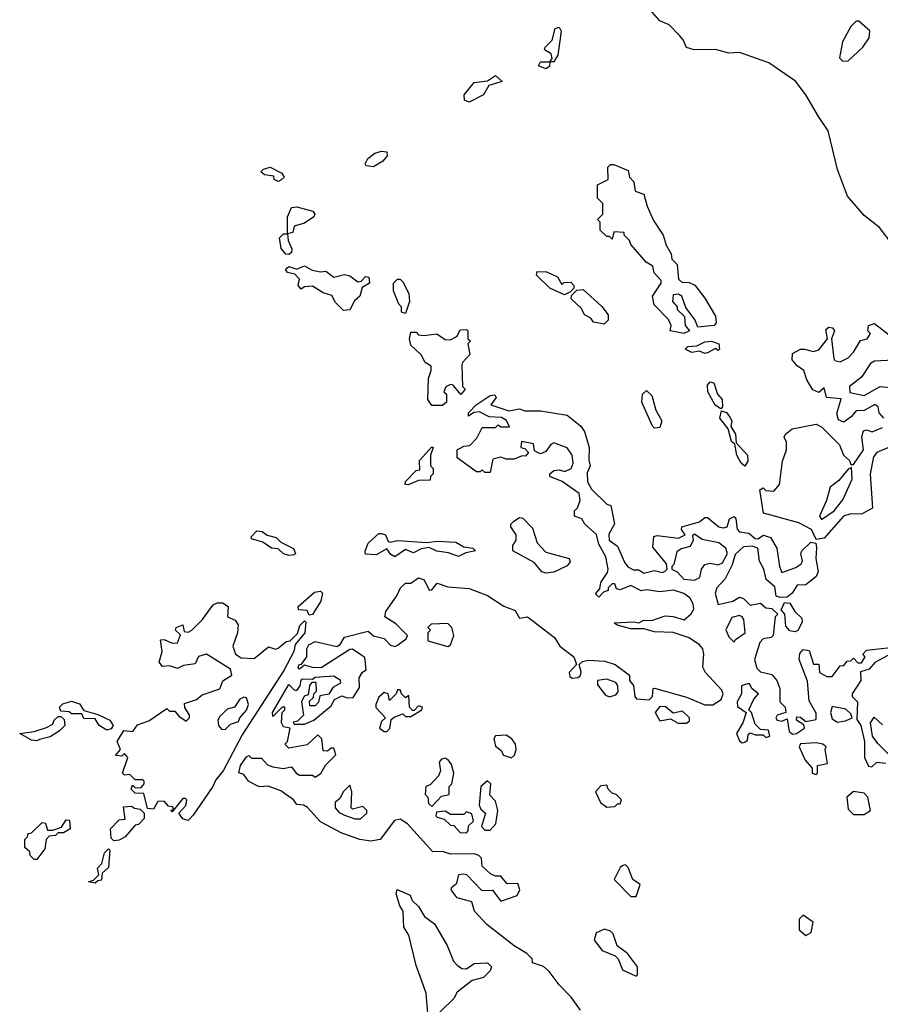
# Model space of a CAD drawing. Extents: x 2240384 to 2404287, y 351326 to 526670.
# Tile 155 of 256: x 2341840 to 2345086, y 419534 to 423249. Entities that reach past the tile are written whole.
import ezdxf

# ---------------------------------------------------------------- set-up
doc = ezdxf.new("R2010")
doc.units = 0

msp = doc.modelspace()

# ---------------------------------------------------------------- linework, layer by layer
at = {"layer": '0CON20XD'}
for points in [[(2345135, 422396), (2345083.8, 422465), (2345025, 422510), (2344963, 422583), (2344925, 422683.3), (2344889.6, 422829.6), (2344852.9, 422882.9), (2344805.5, 422965.5), (2344767, 423017), (2344666.3, 423086.3), (2344555, 423124.2), (2344515, 423122), (2344464.2, 423135.8), (2344384.2, 423134.2), (2344355, 423143.8), (2344342.9, 423172.9), (2344328.9, 423188.9), (2344289.7, 423229.7), (2344255, 423243.8), (2344210.8, 423295)], [(2343825, 423062.5), (2343797.5, 423075), (2343805, 423090), (2343840, 423090), (2343848.3, 423101.7), (2343845, 423120), (2343820, 423135), (2343822.5, 423145), (2343848.8, 423171.2), (2343860, 423215), (2343875, 423220), (2343882.5, 423205), (2343870, 423115), (2343855, 423090), (2343840, 423090), (2343838.3, 423071.7), (2343825, 423062.5)], [(2344945, 423092.5), (2344965, 423093.8), (2345020, 423145), (2345045, 423180), (2345047, 423207), (2345005, 423243.3), (2344995, 423242.5), (2344975, 423222.5), (2344943.3, 423165), (2344932.5, 423105), (2344945, 423092.5)], [(2343535, 422937.5), (2343517.5, 422945), (2343516.7, 422965), (2343555, 423011.2), (2343605, 423017.5), (2343635, 423037.5), (2343660, 423015), (2343610, 423000), (2343590, 422965), (2343535, 422937.5)], [(2343175, 422693.8), (2343147, 422697), (2343143.3, 422705), (2343153.3, 422725), (2343180, 422745), (2343205, 422752.5), (2343225, 422750), (2343226.7, 422735), (2343210, 422715), (2343175, 422693.8)], [(2344345, 422064.4), (2344293.3, 422075), (2344297.5, 422095), (2344287, 422117), (2344233, 422173), (2344227.5, 422205), (2344260, 422255), (2344260, 422265), (2344233, 422293), (2344228.3, 422318.3), (2344203.6, 422333.6), (2344145, 422400), (2344140, 422415), (2344120, 422435), (2344120, 422445), (2344081.7, 422448.3), (2344075, 422420), (2344065, 422430), (2344055, 422430), (2344030, 422455), (2344030, 422485), (2344020, 422495), (2344040, 422515), (2344040, 422555), (2344020, 422575), (2344020, 422625), (2344060, 422645), (2344058.3, 422691.7), (2344068.3, 422701.7), (2344081.7, 422701.7), (2344135, 422680), (2344140, 422655), (2344157, 422637), (2344161.7, 422601.7), (2344195, 422590), (2344207.5, 422545), (2344231.2, 422491.2), (2344267.5, 422435), (2344278.3, 422398.3), (2344297.5, 422365), (2344300, 422345), (2344320, 422325), (2344325, 422270), (2344338.3, 422258.3), (2344365, 422257.5), (2344386.4, 422246.4), (2344425, 422197.5), (2344465, 422130), (2344467.5, 422105), (2344460, 422095), (2344398.3, 422088.3), (2344387.5, 422115), (2344353, 422163), (2344337.5, 422205), (2344325, 422212.5), (2344305, 422210), (2344302.5, 422185), (2344320, 422165), (2344320, 422155), (2344348.3, 422128.3), (2344350, 422095), (2344366.7, 422075), (2344345, 422064.4)], [(2342815, 422637.5), (2342800, 422645), (2342798.3, 422658.3), (2342763, 422663), (2342750, 422675), (2342760, 422685), (2342785, 422692.5), (2342829.3, 422669.3), (2342837.5, 422655), (2342825, 422642.5), (2342815, 422637.5)], [(2342855, 422362.5), (2342843.6, 422363.6), (2342826.7, 422385), (2342820, 422425), (2342835, 422440), (2342850, 422440), (2342850, 422505), (2342865, 422540), (2342885, 422542.5), (2342946.2, 422526.2), (2342953.3, 422515), (2342950, 422505), (2342915, 422481.2), (2342875, 422470), (2342870, 422445), (2342850, 422440), (2342852.5, 422415), (2342866.4, 422383.6), (2342865, 422370), (2342855, 422362.5)], [(2343061.7, 422151.7), (2343031.7, 422181.7), (2343018.1, 422208.1), (2342985, 422218), (2342945, 422242.5), (2342915, 422240), (2342901.7, 422231.7), (2342890, 422245), (2342895, 422270), (2342878.3, 422288.3), (2342850, 422295), (2342843, 422307), (2342855, 422317.5), (2342885, 422307.5), (2342915, 422320), (2342943.9, 422303.9), (2342975, 422297.5), (2342995, 422300), (2343025, 422277.5), (2343065, 422287.5), (2343085, 422282.5), (2343115, 422260), (2343128.3, 422261.7), (2343145, 422280), (2343157, 422277), (2343160, 422255), (2343131.7, 422238.3), (2343123.3, 422205), (2343102.7, 422187.3), (2343085, 422153.3), (2343061.7, 422151.7)], [(2343895, 422210), (2343840, 422235), (2343790, 422285), (2343791.7, 422298.3), (2343827, 422297), (2343868.3, 422278.3), (2343885, 422250), (2343892.5, 422257.5), (2343918.8, 422258.8), (2343930, 422245), (2343930, 422235), (2343918.3, 422221.7), (2343895, 422210)], [(2343295, 422140), (2343280, 422145), (2343280, 422165), (2343270, 422175), (2343250, 422225), (2343250, 422255), (2343265, 422270), (2343275, 422270), (2343285, 422260), (2343307.5, 422215), (2343310, 422185), (2343295, 422140)], [(2344045, 422100), (2344005, 422107.5), (2343995, 422122.5), (2343970, 422135), (2343959.3, 422159.3), (2343920, 422195), (2343921.7, 422208.3), (2343941.7, 422228.3), (2343965, 422230), (2344036.4, 422166.4), (2344060, 422135), (2344060, 422115), (2344045, 422100)], [(2343435, 421792.5), (2343395, 421792.5), (2343380, 421815), (2343382.5, 421895), (2343392.5, 421925), (2343391.7, 421941.7), (2343370, 421955), (2343353.9, 421983.9), (2343315, 422020), (2343310, 422045), (2343315, 422070), (2343335, 422070), (2343345, 422060), (2343365, 422057.5), (2343413, 422063), (2343445, 422042.5), (2343465, 422040), (2343490, 422055), (2343501.7, 422078.3), (2343525, 422080), (2343530, 422075), (2343530, 422045), (2343540, 422035), (2343530, 422025), (2343537.5, 421985), (2343510, 421955), (2343507.5, 421945), (2343510, 421865), (2343520, 421855), (2343503.9, 421833.9), (2343475, 421870), (2343465, 421872.5), (2343447, 421863), (2343440, 421845), (2343450, 421835), (2343450, 421805), (2343435, 421792.5)], [(2345100, 421745), (2345082.5, 421765), (2345078.3, 421788.3), (2345066.1, 421796.1), (2345025, 421774.2), (2344995, 421773.3), (2344978.1, 421751.9), (2344949.5, 421730.5), (2344928.3, 421738.3), (2344923, 421763), (2344938.3, 421818.3), (2344883, 421823), (2344875, 421860), (2344855, 421842.5), (2344831.4, 421851.4), (2344809.3, 421889.3), (2344797.5, 421925), (2344772.3, 421942.3), (2344753.8, 421965), (2344755, 421988.8), (2344785, 422006), (2344800, 422005), (2344835, 421996.7), (2344855, 422003.3), (2344887.5, 422045), (2344880.5, 422079.5), (2344892.1, 422087.9), (2344905.6, 422085.6), (2344913.8, 422075), (2344902.5, 422045), (2344910.7, 421970.7), (2344915, 421962.5), (2344935, 421957.5), (2344965, 421973.3), (2344985.9, 421994.1), (2345011.7, 422038.3), (2345037.5, 422045), (2345050, 422065), (2345040, 422075), (2345042.5, 422095), (2345065, 422102.5), (2345120, 422060)], [(2344425, 421988.8), (2344405, 421997.5), (2344375, 421992.5), (2344350, 422005), (2344360, 422015), (2344395, 422017.5), (2344425, 422033.1), (2344450, 422035), (2344477.5, 422025), (2344480, 422005), (2344475, 422000), (2344465, 422007.5), (2344435, 421991.2), (2344425, 421988.8)], [(2345136.4, 421963.6), (2345065, 421960), (2345049.3, 421950.7), (2345015, 421900), (2344970, 421865), (2344971.7, 421841.7), (2345025, 421830), (2345085.8, 421864.2), (2345125, 421861.2)], [(2344485, 421780), (2344463.6, 421793.6), (2344435.8, 421845), (2344435, 421870), (2344445, 421882.5), (2344458.3, 421878.3), (2344472, 421835), (2344490, 421815), (2344491.7, 421788.3), (2344485, 421780)], [(2344235, 421707.5), (2344227.5, 421715), (2344187.5, 421805), (2344190, 421835), (2344205, 421850), (2344225, 421830), (2344240, 421775), (2344262.5, 421735), (2344255, 421710), (2344235, 421707.5)], [(2342730.4, 420360.4), (2342702.5, 420375), (2342685, 420400), (2342667, 420407), (2342673.1, 420435), (2342695, 420467.5), (2342705, 420472.5), (2342715, 420462.5), (2342751.7, 420461.7), (2342775, 420437.5), (2342795, 420430), (2342833.3, 420423.3), (2342865, 420430), (2342882.5, 420405), (2342895, 420397.5), (2342945, 420397.5), (2342955, 420390), (2342976.2, 420403.8), (2342993.6, 420436.4), (2343032.5, 420475), (2343025, 420500), (2343015, 420500), (2343001.7, 420488.3), (2342985, 420490), (2342980, 420535), (2342965, 420550), (2342925, 420512.5), (2342855, 420500), (2342840, 420515), (2342850, 420525), (2342860, 420575), (2342835, 420580), (2342827.5, 420595), (2342830, 420635), (2342840, 420645), (2342840, 420655), (2342830, 420655), (2342795, 420620), (2342793.3, 420635), (2342855, 420740), (2342875, 420720), (2342885, 420717.5), (2342897.5, 420735), (2342901.7, 420758.3), (2342908.3, 420761.7), (2342945, 420760), (2342955, 420767.5), (2343025, 420772.5), (2343048.3, 420758.3), (2343050, 420745), (2343020.7, 420729.3), (2343006.7, 420703.3), (2342972.5, 420697.5), (2342967, 420673), (2342955, 420660), (2342935, 420660), (2342933, 420677), (2342948.3, 420691.7), (2342950, 420705), (2342960, 420715), (2342958.3, 420748.3), (2342941.7, 420748.3), (2342933, 420737), (2342928.3, 420701.7), (2342913.6, 420696.4), (2342902.5, 420675), (2342910, 420625), (2342888.3, 420601.7), (2342871.7, 420598.3), (2342875, 420590), (2342915, 420590), (2342950, 420605), (2343015, 420660), (2343027, 420683), (2343055, 420697.5), (2343075, 420690), (2343098.3, 420691.7), (2343121.7, 420728.3), (2343120, 420765), (2343133.6, 420786.4), (2343147.5, 420795), (2343141.7, 420841.7), (2343122.5, 420855), (2343095, 420873.3), (2343085, 420872.5), (2342977, 420803), (2342945, 420803.8), (2342915, 420812.5), (2342895, 420797.5), (2342890, 420805), (2342893.8, 420815), (2342903, 420817), (2342923.3, 420845), (2342922.9, 420875), (2342930.7, 420889.3), (2342955, 420902.5), (2343036.4, 420883.6), (2343048.8, 420891.2), (2343065, 420919.2), (2343155, 420941.4), (2343175, 420924.2), (2343215, 420914), (2343238.8, 420888.8), (2343255, 420883.8), (2343265, 420888.8), (2343297.7, 420912.3), (2343302.5, 420925), (2343259.3, 420969.3), (2343217.5, 420995), (2343221.2, 421015), (2343263.3, 421075), (2343276.7, 421105), (2343295, 421122.5), (2343315, 421122.5), (2343345, 421142.5), (2343365.7, 421135.7), (2343385, 421096.7), (2343395, 421097.5), (2343415, 421122), (2343455, 421108.8), (2343535, 421102.9), (2343605, 421076), (2343665.8, 421035.8), (2343709.2, 421019.2), (2343725, 420990), (2343756.1, 420996.1), (2343857.1, 420917.1), (2343877.5, 420885), (2343930, 420845), (2343940, 420815), (2343912.5, 420785), (2343915, 420770), (2343923.6, 420763.6), (2343945, 420766.2), (2343955.8, 420774.2), (2343958.3, 420788.3), (2343950, 420815), (2343963, 420827), (2343985, 420832.5), (2344047.7, 420827.7), (2344086.1, 420816.1), (2344140, 420775), (2344140, 420755), (2344156, 420736), (2344160, 420695), (2344166.7, 420686.7), (2344215, 420682.5), (2344227.5, 420695), (2344230, 420725), (2344235, 420726.7), (2344355, 420692), (2344425, 420663.3), (2344455, 420663.3), (2344486.7, 420683.3), (2344494, 420705), (2344488.3, 420718.3), (2344427.5, 420785), (2344417.5, 420805), (2344421.2, 420855), (2344416.7, 420875), (2344405, 420890), (2344365, 420916.7), (2344305, 420936.7), (2344235, 420938.8), (2344195, 420950), (2344145, 420950), (2344093.6, 420963.6), (2344083, 420973), (2344155, 420976.7), (2344175, 420972.5), (2344195, 420982.5), (2344225, 420981.2), (2344275, 420998.8), (2344305, 420996.7), (2344346.4, 420983.6), (2344373, 421007), (2344382.5, 421025), (2344380, 421045), (2344367.7, 421067.7), (2344345, 421083.3), (2344306.7, 421096.7), (2344255, 421090), (2344205, 421097.5), (2344185, 421093.3), (2344145, 421113.3), (2344105, 421097.5), (2344091.7, 421101.7), (2344085, 421120), (2344075, 421120), (2344060, 421105), (2344060, 421095), (2344041.7, 421088.3), (2344025, 421070), (2344011.7, 421081.7), (2344028.3, 421101.7), (2344032.5, 421125), (2344057, 421163), (2344060, 421175), (2344051.7, 421221.7), (2344025, 421270), (2344016.4, 421306.4), (2343972.5, 421345), (2343960, 421365), (2343932.5, 421375), (2343932.5, 421395), (2343943.8, 421406.2), (2343953.8, 421435), (2343950.7, 421460.7), (2343886.1, 421506.1), (2343840, 421525), (2343840, 421535), (2343855, 421547.5), (2343875, 421550), (2343896.7, 421543.3), (2343920, 421555), (2343927.5, 421575), (2343923.8, 421605), (2343905, 421633.3), (2343855, 421652.5), (2343843.8, 421646.2), (2343825, 421618.8), (2343805, 421610), (2343781.7, 421621.7), (2343778.3, 421648.3), (2343733, 421657), (2343730, 421635), (2343745, 421630), (2343760, 421615), (2343748.3, 421601.7), (2343735, 421602.5), (2343705, 421590), (2343675, 421590), (2343655, 421597.5), (2343625, 421590), (2343615, 421540), (2343595, 421540), (2343585, 421550), (2343577.5, 421542.5), (2343563, 421543), (2343490, 421595), (2343490, 421625), (2343515, 421640), (2343538.3, 421641.7), (2343565, 421670), (2343585, 421710), (2343635, 421710), (2343645, 421720), (2343655, 421712.5), (2343687.5, 421712.5), (2343676.4, 421736.4), (2343657, 421747), (2343610.7, 421750.7), (2343575, 421768.8), (2343553, 421767), (2343532.5, 421752.5), (2343533.3, 421765), (2343562.5, 421795), (2343615, 421830), (2343632.5, 421832.5), (2343637, 421823), (2343617.5, 421795), (2343685, 421772.5), (2343725, 421780), (2343745, 421772.5), (2343805, 421772.5), (2343905, 421756.7), (2343956.1, 421716.1), (2343970, 421695), (2343988.8, 421635), (2343987, 421587), (2343992.5, 421565), (2343980.7, 421539.3), (2343982.5, 421505), (2343997, 421477), (2344055, 421420), (2344070, 421415), (2344083.6, 421346.4), (2344063, 421307), (2344063.3, 421285), (2344095, 421262.5), (2344121.7, 421201.7), (2344134.1, 421184.1), (2344155, 421173.3), (2344175, 421172.5), (2344195, 421160), (2344235, 421170), (2344265, 421163.3), (2344275, 421167.5), (2344282.5, 421175), (2344280, 421195), (2344228.3, 421258.3), (2344231.7, 421298.3), (2344245, 421302.5), (2344325, 421292.5), (2344350, 421305), (2344336.7, 421325), (2344337.5, 421335), (2344405, 421353.8), (2344425, 421370), (2344435, 421370), (2344477.5, 421335), (2344495, 421331.4), (2344508.8, 421335), (2344518, 421365), (2344535, 421373.8), (2344542, 421365), (2344546.8, 421326.8), (2344555, 421316), (2344590.8, 421310.8), (2344615, 421291.2), (2344625, 421290), (2344646.4, 421303.6), (2344672.5, 421295), (2344696.7, 421255), (2344706, 421186), (2344715, 421162.5), (2344768.2, 421181.8), (2344787.5, 421195), (2344793.3, 421205), (2344786.7, 421235), (2344790, 421245), (2344825, 421276.7), (2344843, 421273), (2344845.9, 421255.9), (2344843.8, 421215), (2344852, 421165), (2344845, 421147.5), (2344805, 421116.7), (2344773.3, 421115), (2344753.8, 421085), (2344735, 421070), (2344708.3, 421068.3), (2344693.8, 421073.8), (2344688.6, 421108.6), (2344656.1, 421136.1), (2344646.9, 421175), (2344631.4, 421205), (2344624.2, 421254.2), (2344602.7, 421262.7), (2344570, 421260), (2344538.8, 421231.2), (2344528.3, 421191.7), (2344500.7, 421139.3), (2344470, 421105), (2344463.3, 421085), (2344475, 421042.5), (2344530, 421055), (2344555, 421070), (2344570, 421065), (2344595, 421040), (2344635, 421047.5), (2344655, 421030), (2344677, 421027), (2344700, 421005), (2344690, 420995), (2344682.5, 420925), (2344675, 420917.5), (2344645, 420912.5), (2344631.7, 420898.3), (2344612.5, 420835), (2344621.2, 420801.2), (2344635, 420787.5), (2344677.7, 420777.7), (2344696.2, 420755), (2344707.5, 420725), (2344707.5, 420675), (2344727.5, 420655), (2344730, 420635), (2344697.5, 420625), (2344692.5, 420615), (2344697.5, 420605), (2344715, 420601.2), (2344735, 420610), (2344743, 420563), (2344755, 420552.5), (2344770, 420555), (2344800, 420575), (2344798.3, 420588.3), (2344770, 420605), (2344771.7, 420618.3), (2344785, 420617.5), (2344805, 420600), (2344845, 420607.5), (2344845, 420632.5), (2344818.3, 420678.3), (2344812.3, 420752.3), (2344780.8, 420835), (2344783, 420857), (2344795, 420872.5), (2344818, 420868), (2344835, 420816.7), (2344855, 420817.5), (2344857.5, 420785), (2344885, 420770), (2344905, 420770), (2344935, 420810), (2344948.3, 420811.7), (2344961.7, 420828.3), (2344975, 420830), (2344985, 420840), (2345001.7, 420821.7), (2345015, 420822.5), (2345030, 420845), (2345020, 420855), (2345035, 420870), (2345125, 420880)], [(2344575, 421564), (2344561.1, 421575), (2344545.7, 421605), (2344537.5, 421647.5), (2344525, 421656.7), (2344512.5, 421705), (2344481.4, 421745), (2344487.5, 421772.5), (2344506, 421766), (2344519.2, 421749.2), (2344526.2, 421735), (2344523, 421713), (2344540, 421685), (2344542.5, 421652.5), (2344586, 421606), (2344586.8, 421583.2), (2344575, 421564)], [(2344845, 421287.5), (2344827.5, 421325), (2344779.6, 421349.6), (2344646.1, 421386.1), (2344632.5, 421475), (2344645, 421482.5), (2344655, 421472.5), (2344685, 421470), (2344706.7, 421495), (2344717, 421583), (2344732.5, 421625), (2344732.5, 421655), (2344723.8, 421673.8), (2344728.8, 421685), (2344754.6, 421705.4), (2344845, 421722.5), (2344865, 421712.5), (2344932.5, 421645), (2344947.5, 421605), (2344970, 421585), (2344975, 421570), (2344985, 421570), (2345022.5, 421625), (2345016.7, 421675), (2345022.5, 421697.5), (2345035, 421701.2), (2345056.4, 421693.6), (2345095, 421710)], [(2343305, 421493.3), (2343294.2, 421494.2), (2343295, 421506.7), (2343335, 421547.5), (2343350, 421550), (2343348, 421585), (2343395, 421636.7), (2343400, 421635), (2343390, 421605), (2343390, 421565), (2343400, 421555), (2343400, 421535), (2343390, 421525), (2343388.3, 421511.7), (2343345, 421510), (2343305, 421493.3)], [(2345115, 421632.5), (2345073.9, 421616.1), (2345060.5, 421599.5), (2345048.8, 421535), (2345057.5, 421405), (2345015, 421383.3), (2344975, 421383.8), (2344947.5, 421375), (2344875, 421292.5), (2344845, 421287.5)], [(2344865, 421363.3), (2344912.5, 421395), (2344945, 421437.5), (2344980, 421515), (2344978.3, 421558.3), (2344965, 421552.5), (2344929.5, 421510.5), (2344897.5, 421485), (2344884, 421435), (2344857.5, 421375), (2344865, 421363.3)], [(2343825, 421160), (2343810, 421165), (2343780.7, 421200.7), (2343700, 421245), (2343700, 421265), (2343713.3, 421285), (2343712.5, 421305), (2343693.3, 421335), (2343693.3, 421345), (2343703.9, 421356.1), (2343725, 421370), (2343738.3, 421368.3), (2343775, 421330), (2343792.5, 421275), (2343825, 421240), (2343912.5, 421215), (2343916.4, 421203.6), (2343905, 421187.5), (2343855, 421163.8), (2343825, 421160)], [(2342855, 421226.7), (2342835, 421233.8), (2342815, 421252.5), (2342790, 421255), (2342757, 421277), (2342715, 421290), (2342713, 421297), (2342735, 421320), (2342755, 421317.5), (2342773, 421303), (2342807.5, 421295), (2342825, 421277.5), (2342873, 421253), (2342880, 421235), (2342875, 421230), (2342855, 421226.7)], [(2343255, 421222), (2343240.3, 421230.3), (2343225, 421252.5), (2343185, 421230), (2343145, 421232.5), (2343143.8, 421243.8), (2343155, 421273.3), (2343195, 421310), (2343205, 421310), (2343220, 421305), (2343230, 421280), (2343237, 421277), (2343265, 421283.8), (2343376.1, 421276.1), (2343415, 421280.8), (2343485, 421277.5), (2343515, 421260), (2343550, 421255), (2343560, 421245), (2343523, 421237), (2343495, 421222.5), (2343457, 421237), (2343413.6, 421243.6), (2343385, 421257.5), (2343355, 421252.5), (2343325, 421237.5), (2343295, 421250), (2343255, 421222)], [(2344385, 421133.8), (2344406.1, 421143.9), (2344412.5, 421175), (2344425, 421192.5), (2344445, 421197.5), (2344475, 421191.2), (2344491.2, 421198.8), (2344510, 421235), (2344503.3, 421255), (2344477.5, 421275), (2344415, 421287.5), (2344385, 421307.5), (2344378.3, 421301.7), (2344380, 421285), (2344369.3, 421260.7), (2344335, 421252.5), (2344319.3, 421240.7), (2344307, 421193), (2344300, 421185), (2344300, 421175), (2344320, 421165), (2344345, 421137.5), (2344385, 421133.8)], [(2342931.7, 421001.7), (2342925, 421020), (2342891.7, 421021.7), (2342890, 421035), (2342951.7, 421088.3), (2342975, 421092.5), (2342982.5, 421085), (2342975.7, 421055), (2342945, 421003.8), (2342931.7, 421001.7)], [(2342475, 420227.5), (2342455, 420233.3), (2342440, 420255), (2342467, 420283), (2342470, 420305), (2342465, 420310), (2342455, 420310), (2342415, 420260), (2342410, 420265), (2342420, 420270), (2342418.3, 420278.3), (2342401.7, 420281.7), (2342385, 420300), (2342361.7, 420298.3), (2342345, 420270), (2342321.7, 420271.7), (2342308.3, 420328.3), (2342275, 420330), (2342260, 420345), (2342265, 420360), (2342275, 420350), (2342298.3, 420351.7), (2342310, 420365), (2342310, 420375), (2342305, 420380), (2342275, 420380), (2342255, 420400), (2342235, 420397.5), (2342227.5, 420405), (2342247.5, 420465), (2342235, 420480), (2342225, 420470), (2342201.7, 420471.7), (2342220, 420495), (2342207.5, 420525), (2342233, 420567), (2342267, 420563), (2342285, 420587.5), (2342327, 420603), (2342395, 420650), (2342405, 420640), (2342425, 420640), (2342440.7, 420620.7), (2342468.3, 420601.7), (2342480, 420615), (2342480, 420625), (2342463, 420653), (2342461.7, 420668.3), (2342506.7, 420683.3), (2342528.3, 420701.7), (2342595, 420723.8), (2342606.2, 420753.8), (2342640, 420775), (2342635, 420797.5), (2342545, 420854), (2342514.2, 420845.8), (2342501.7, 420818.3), (2342458.3, 420811.7), (2342435, 420800), (2342405, 420810), (2342378.3, 420808.3), (2342366.7, 420825), (2342377.5, 420865), (2342371.7, 420908.3), (2342385, 420910), (2342415, 420896.2), (2342435, 420897.5), (2342447, 420927), (2342427.5, 420945), (2342430, 420955), (2342455.9, 420965.9), (2342460, 420940), (2342475, 420938), (2342488.8, 420945), (2342530, 420985), (2342569.6, 421040.4), (2342585, 421048.9), (2342605, 421048.9), (2342626.2, 421035), (2342623.8, 420995), (2342653, 420983), (2342664.4, 420965), (2342662.2, 420935), (2342643.5, 420885), (2342654.4, 420854.4), (2342675, 420840.8), (2342725, 420838), (2342778.3, 420881.7), (2342805, 420873.8), (2342815, 420876.7), (2342845, 420902.5), (2342860, 420905), (2342887.7, 420932.3), (2342896.7, 420963.3), (2342915, 420980), (2342920, 420975), (2342915.7, 420935), (2342879.3, 420890.7), (2342874.4, 420865), (2342836.4, 420793.6), (2342679.5, 420550.5), (2342608.1, 420415), (2342579.4, 420380.6), (2342568.6, 420355), (2342495, 420247.5), (2342475, 420227.5)], [(2344765, 420939.2), (2344745, 420942.9), (2344730.6, 420960.6), (2344726.7, 421005), (2344712.5, 421022.5), (2344725, 421050), (2344745, 421046.7), (2344763.8, 421015), (2344790.7, 420990.7), (2344791.2, 420975), (2344775, 420943.3), (2344765, 420939.2)], [(2344535, 420900), (2344540, 420910), (2344576.2, 420935), (2344571.2, 420985), (2344566, 420996), (2344555, 421000), (2344527, 420993), (2344503.6, 420946.4), (2344515, 420920), (2344535, 420900)], [(2343455, 420883.3), (2343465, 420890), (2343477.5, 420925), (2343470, 420955), (2343455, 420970), (2343391.7, 420968.3), (2343380, 420955), (2343390, 420945), (2343380, 420935), (2343380, 420905), (2343455, 420883.3)], [(2345115, 420850), (2345066.4, 420823.6), (2345045, 420797.5), (2345011.7, 420788.3), (2345013.3, 420755), (2344980, 420705), (2344980, 420695), (2345000, 420675), (2344998.3, 420608.3), (2345013.3, 420585), (2345027.5, 420525), (2345027.5, 420465), (2345041.7, 420431.7), (2345055, 420430), (2345073, 420447), (2345107, 420443)], [(2344065, 420694.2), (2344089.1, 420700.9), (2344097.7, 420712.3), (2344096.7, 420735), (2344088.3, 420748.3), (2344055, 420760), (2344020, 420755), (2344019.3, 420739.3), (2344050.3, 420700.3), (2344065, 420694.2)], [(2344565, 420520), (2344575, 420522.5), (2344585, 420530), (2344588.3, 420551.7), (2344595, 420557.5), (2344615, 420550), (2344645, 420550), (2344655, 420540), (2344670, 420545), (2344665, 420567.5), (2344635, 420570), (2344615, 420590), (2344600, 420635), (2344590, 420645), (2344610, 420685), (2344627.5, 420705), (2344603.6, 420723.6), (2344592.5, 420742.5), (2344585, 420743.3), (2344563.3, 420735), (2344562.5, 420705), (2344546.7, 420675), (2344547.5, 420657.5), (2344580, 420635), (2344567.5, 420595), (2344543.8, 420555), (2344555, 420527.5), (2344565, 420520)], [(2342615, 420570), (2342635, 420590), (2342665, 420600), (2342670, 420615), (2342696.1, 420643.9), (2342703.3, 420665), (2342695, 420690), (2342685, 420692.5), (2342670, 420685), (2342650, 420655), (2342623, 420647), (2342595, 420620), (2342587.5, 420605), (2342590, 420585), (2342601.7, 420571.7), (2342615, 420570)], [(2343225, 420562.5), (2343236.2, 420573.8), (2343241.7, 420608.3), (2343253, 420617), (2343285, 420630), (2343295, 420620), (2343315, 420620), (2343357.5, 420645), (2343360, 420655), (2343345, 420660), (2343328.3, 420641.7), (2343321.7, 420641.7), (2343310, 420655), (2343308.3, 420698.3), (2343295, 420690), (2343280, 420705), (2343275, 420720), (2343265, 420720), (2343260, 420705), (2343235, 420680), (2343230, 420705), (2343215, 420710), (2343195, 420692.5), (2343183.3, 420665), (2343183.9, 420653.9), (2343220, 420615), (2343205, 420600), (2343197.5, 420575), (2343215, 420562.5), (2343225, 420562.5)], [(2342168.3, 420568.3), (2342140, 420585), (2342125, 420610), (2342082.5, 420612.5), (2342075, 420630), (2342035, 420630), (2342027, 420637), (2341995, 420640), (2341990, 420655), (2342003, 420667), (2342035, 420677.5), (2342065, 420667.5), (2342081.7, 420641.7), (2342135, 420627.5), (2342180, 420605), (2342192.5, 420585), (2342185, 420572.5), (2342168.3, 420568.3)], [(2344323.9, 420593.9), (2344355, 420594), (2344367, 420603), (2344366.7, 420615), (2344340, 420640), (2344305, 420632.5), (2344276.2, 420656.2), (2344255, 420657.5), (2344237.5, 420635), (2344255, 420602.5), (2344295, 420610), (2344323.9, 420593.9)], [(2344925, 420597.5), (2344955, 420603.3), (2344980, 420615), (2344975, 420630), (2344957, 420647), (2344905, 420657.5), (2344898.8, 420635), (2344905, 420610), (2344925, 420597.5)], [(2341905, 420527.5), (2341885, 420530), (2341840, 420555), (2341895, 420562.5), (2341941.7, 420578.3), (2341965, 420590), (2341970, 420605), (2341985, 420620), (2341995, 420620), (2342008.3, 420608.3), (2342010, 420585), (2341990, 420565), (2341955, 420542.5), (2341915, 420532.5), (2341905, 420527.5)], [(2345130, 420465), (2345077, 420517), (2345057.5, 420545), (2345050, 420595), (2345063.6, 420616.4), (2345095, 420587.5)], [(2343695, 420463.3), (2343707, 420473), (2343713.3, 420495), (2343710, 420515), (2343696.7, 420535), (2343675, 420548.8), (2343635, 420546.2), (2343628.8, 420535), (2343635, 420507.5), (2343655, 420492.5), (2343665, 420473.3), (2343695, 420463.3)], [(2344845, 420400), (2344850, 420405), (2344850, 420435), (2344887.5, 420442.5), (2344878.8, 420495), (2344882.5, 420505), (2344870, 420515), (2344845, 420520), (2344785, 420516.7), (2344780, 420505), (2344802.5, 420455), (2344830, 420425), (2344830, 420405), (2344845, 420400)], [(2343395, 420280), (2343431.7, 420318.3), (2343460, 420325), (2343460, 420355), (2343470, 420365), (2343477.5, 420405), (2343468.3, 420438.3), (2343456.4, 420456.4), (2343445, 420462.5), (2343431.2, 420458.8), (2343423, 420447), (2343427.5, 420415), (2343420, 420395), (2343388.3, 420361.7), (2343372.5, 420355), (2343370, 420325), (2343380, 420315), (2343381.7, 420291.7), (2343395, 420280)], [(2343955, 419511.2), (2343920.8, 419560.8), (2343875, 419606.7), (2343837.5, 419657.5), (2343816.2, 419676.2), (2343775, 419690), (2343773.3, 419705), (2343753.3, 419725), (2343705, 419754), (2343602, 419835), (2343556.2, 419885), (2343545, 419920), (2343490, 419935), (2343467.5, 419965), (2343470, 419975), (2343489.5, 419990.5), (2343497, 420023), (2343513.6, 420026.4), (2343525, 420023.3), (2343583, 419963), (2343623.6, 419963.6), (2343655, 419922.5), (2343716.4, 419943.6), (2343726.7, 419965), (2343719.3, 419989.3), (2343678.3, 419988.3), (2343655, 420017.5), (2343635, 420017.5), (2343616.4, 420026.4), (2343584.2, 420054.2), (2343582.5, 420085), (2343572.5, 420095), (2343555, 420101.2), (2343465, 420100), (2343435, 420110), (2343398.3, 420108.3), (2343302.5, 420215), (2343275, 420232.5), (2343253.6, 420226.4), (2343200, 420155), (2343165, 420148.6), (2343122.5, 420155), (2343055, 420179.2), (2342975, 420222), (2342925.8, 420275.8), (2342910, 420285), (2342885, 420287.5), (2342873.3, 420305), (2342825, 420338.8), (2342776.8, 420356.8), (2342745, 420354.4), (2342730.4, 420360.4)], [(2343125, 420233.3), (2343150, 420255), (2343150, 420265), (2343135, 420280), (2343095, 420270), (2343090, 420275), (2343092.5, 420335), (2343085, 420360), (2343060, 420335), (2343049.3, 420310.7), (2343030, 420295), (2343030, 420275), (2343045, 420257.5), (2343065, 420247.5), (2343103.9, 420233.9), (2343125, 420233.3)], [(2343615, 420190), (2343636.7, 420215), (2343643.3, 420265), (2343635, 420300), (2343613, 420323), (2343616.7, 420365), (2343605, 420376.7), (2343580, 420355), (2343573.3, 420285), (2343580, 420270), (2343597.5, 420255), (2343582.5, 420205), (2343595, 420190), (2343615, 420190)], [(2344055, 420277.5), (2344085, 420280), (2344095, 420290), (2344105, 420290), (2344110, 420305), (2344090, 420325), (2344075, 420330), (2344060, 420345), (2344055, 420360), (2344031.7, 420358.3), (2344012.5, 420335), (2344031.2, 420295), (2344055, 420277.5)], [(2345025, 420250), (2345050, 420265), (2345040, 420315), (2345025, 420330), (2344985, 420336), (2344960, 420315), (2344965, 420270), (2344985, 420250), (2345025, 420250)], [(2342195, 420150), (2342185, 420160), (2342182.5, 420195), (2342215, 420230), (2342238.3, 420231.7), (2342231.7, 420278.3), (2342261.7, 420281.7), (2342273, 420273), (2342295, 420270), (2342310, 420255), (2342310, 420235), (2342288.3, 420211.7), (2342275, 420210), (2342237.5, 420165), (2342215, 420152.5), (2342195, 420150)], [(2343525, 420180), (2343531.7, 420188.3), (2343533, 420207), (2343552.5, 420225), (2343545, 420252.5), (2343525, 420260), (2343515, 420250), (2343465, 420250), (2343445, 420262.5), (2343411.7, 420258.3), (2343410, 420245), (2343415, 420240), (2343441.7, 420231.7), (2343465, 420210), (2343478.3, 420208.3), (2343501.7, 420181.7), (2343525, 420180)], [(2341905, 420080), (2341895, 420080), (2341880, 420095), (2341878.3, 420108.3), (2341860, 420125), (2341860, 420155), (2341870, 420165), (2341871.7, 420178.3), (2341885, 420180), (2341925, 420220), (2341937, 420217), (2341945, 420190), (2341965, 420190), (2341998.3, 420201.7), (2342015, 420230), (2342028.3, 420228.3), (2342030, 420195), (2342005, 420180), (2341985, 420180), (2341975, 420170), (2341951.7, 420168.3), (2341940, 420155), (2341935, 420120), (2341905, 420080)], [(2342125, 419990), (2342100, 419995), (2342118.3, 420001.7), (2342138.3, 420021.7), (2342133, 420047), (2342150, 420065), (2342160, 420105), (2342175, 420120), (2342180, 420115), (2342175, 420050), (2342151.7, 420028.3), (2342148.3, 420001.7), (2342135, 420000), (2342125, 419990)], [(2344165, 419940), (2344180, 419985), (2344152.5, 420005), (2344135, 420050), (2344125, 420060), (2344115, 420057.5), (2344105, 420050), (2344082.5, 420005), (2344145, 419940), (2344165, 419940)], [(2343379.3, 419500.7), (2343373.8, 419575), (2343335, 419680), (2343307.5, 419795), (2343288.8, 419825), (2343286.7, 419885), (2343274, 419905), (2343260.7, 419950.7), (2343263.9, 419966.1), (2343312.5, 419945), (2343320, 419925), (2343345, 419902.5), (2343367.5, 419865), (2343405, 419837.5), (2343452.5, 419755), (2343476.7, 419696.7), (2343490.7, 419680.7), (2343508.3, 419668.3), (2343525, 419667.5), (2343555, 419687.5), (2343605, 419690), (2343620, 419675), (2343615, 419660), (2343590, 419635), (2343546.4, 419623.6), (2343490.7, 419579.3), (2343477.5, 419555), (2343380, 419460)], [(2344805, 419793.3), (2344826.1, 419803.9), (2344833, 419843), (2344795, 419870), (2344780, 419855), (2344780, 419815), (2344805, 419793.3)], [(2344165, 419640), (2344170, 419645), (2344170, 419675), (2344132.5, 419725), (2344093.8, 419753.8), (2344078.8, 419798.8), (2344069.3, 419809.3), (2344046.4, 419816.4), (2344015, 419803.3), (2344006.7, 419775), (2344037, 419737), (2344086.4, 419716.4), (2344097.5, 419705), (2344113.6, 419663.6), (2344165, 419640)]]:
    msp.add_lwpolyline(points, dxfattribs=at)

doc.saveas('drawing.dxf')
